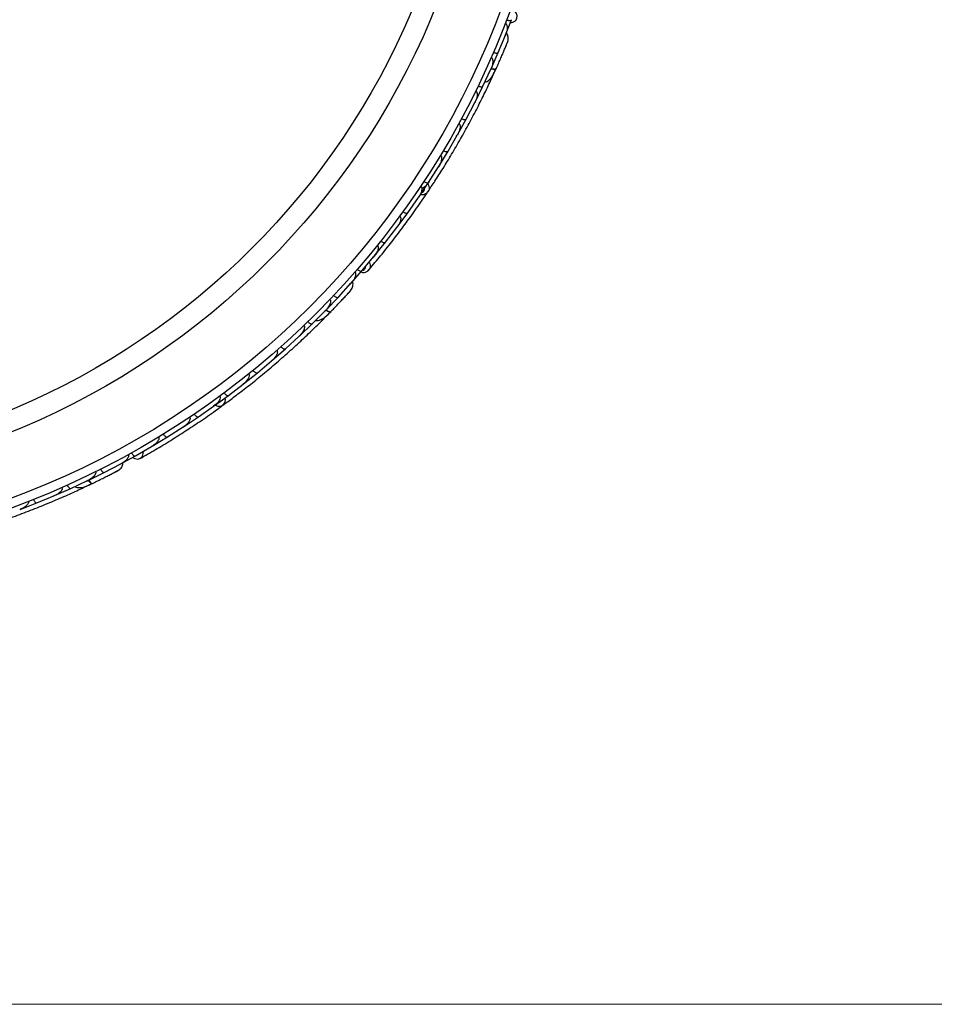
# Model space of a CAD drawing. Header units: millimetres. Extents: x 67.9 to 154, y 110.8 to 178.6.
# Tile 105 of 109: x 139.4 to 144.4, y 114.3 to 119.7. Entities that reach past the tile are written whole.
import ezdxf

# ---------------------------------------------------------------- set-up
doc = ezdxf.new("R2010")
doc.units = ezdxf.units.MM
doc.styles.add('SLDTEXTSTYLE0', font='TXT', dxfattribs={"width": 0.75})
doc.dimstyles.new('SLDDIMSTYLE0', dxfattribs={"dimtxt": 3.5, "dimasz": 3.302, "dimexe": 0, "dimexo": 0.0625, "dimgap": 0.875, "dimtad": 1, "dimdec": 0, "dimlfac": 20, "dimrnd": 1e-09, "dimzin": 12, "dimdsep": 46, "dimtxsty": 'SLDTEXTSTYLE0', "dimsah": 1, "dimcen": 0.09, "dimadec": 0, "dimazin": 3, "dimtfac": 1, "dimtofl": 0, "dimtmove": 0, "dimatfit": 3, "dimfxl": 1, "dimfrac": 2, "dimtolj": 1, "dimtzin": 12, "dimarcsym": 0})

# ---------------------------------------------------------------- blocks, each defined once
blk = doc.blocks.new('_D')
at = {"color": 7, "linetype": 'Continuous', "lineweight": 18, "transparency": 16777216}
for p, q in [((130.226, 141.8453), (153.9517, 141.8453)), ((152.9517, 141.8453), (152.9517, 114.3453)), ((129.4723, 114.3453), (153.9517, 114.3453))]:
    blk.add_line(p, q, dxfattribs=at)
for points in [[(152.9517, 141.8453), (152.4437, 138.5433), (153.4597, 138.5433)], [(152.9517, 114.3453), (153.4597, 117.6473), (152.4437, 117.6473)]]:
    blk.add_solid(points, dxfattribs=at)
at = {"color": 7, "linetype": 'Continuous', "lineweight": 18, "transparency": 16777216, "insert": (148.44, 125.2081), "char_height": 3.5, "attachment_point": 1, "rotation": 90, "style": 'SLDTEXTSTYLE0'}
blk.add_mtext('550', dxfattribs=at)

msp = doc.modelspace()

# ---------------------------------------------------------------- linework, layer by layer
at = {"color": 7, "linetype": 'Continuous', "lineweight": 25}
for p, q in [((142.0047, 119.6334), (142.0407, 119.7256)), ((141.9685, 119.5469), (142.0073, 119.6412)), ((142.0052, 119.636), (142.0074, 119.6414)), ((141.9289, 119.4568), (141.9686, 119.5469)), ((141.8848, 119.3624), (141.9274, 119.4544)), ((141.9247, 119.4486), (141.9274, 119.4544)), ((141.9299, 119.3995), (141.9576, 119.4599)), ((141.8414, 119.2745), (141.8848, 119.3624)), ((141.7934, 119.1826), (141.8398, 119.2723)), ((141.8366, 119.2661), (141.8399, 119.2723)), ((141.7463, 119.097), (141.7934, 119.1826)), ((141.6944, 119.0074), (141.7446, 119.0947)), ((141.741, 119.0884), (141.7446, 119.0947)), ((141.6438, 118.924), (141.6945, 119.0074)), ((141.588, 118.8368), (141.642, 118.9219)), ((141.6379, 118.9155), (141.6419, 118.9217)), ((141.5337, 118.7557), (141.5881, 118.8368)), ((141.4741, 118.6709), (141.5318, 118.7536)), ((141.5275, 118.7474), (141.5317, 118.7534)), ((141.4161, 118.5919), (141.4742, 118.6708)), ((141.3526, 118.5095), (141.4142, 118.5899)), ((141.4096, 118.584), (141.414, 118.5897)), ((141.291, 118.4329), (141.3527, 118.5095)), ((141.2235, 118.3529), (141.2889, 118.4309)), ((141.2844, 118.4256), (141.2887, 118.4307)), ((141.1635, 118.2846), (141.2236, 118.3528)), ((141.0947, 118.2096), (141.1634, 118.285)), ((141.1582, 118.2785), (141.1635, 118.2846)), ((141.1596, 118.2808), (141.1635, 118.2851)), ((141.0266, 118.1384), (141.0947, 118.2096)), ((140.9528, 118.0649), (141.0243, 118.1367)), ((141.0193, 118.0958), (141.0502, 118.1271)), ((141.0199, 118.1322), (141.0244, 118.1368)), ((140.882, 117.9971), (140.9529, 118.0648)), ((140.8055, 117.9272), (140.8798, 117.9956)), ((140.8747, 117.9909), (140.8798, 117.9956)), ((140.732, 117.8628), (140.8055, 117.9271)), ((140.6526, 117.7964), (140.7296, 117.8613)), ((140.724, 117.8566), (140.7296, 117.8612)), ((140.5764, 117.7353), (140.6526, 117.7963)), ((140.4942, 117.6725), (140.574, 117.7339)), ((140.568, 117.7293), (140.5739, 117.7338)), ((140.4155, 117.6148), (140.4943, 117.6724)), ((140.3304, 117.5555), (140.413, 117.6135)), ((140.4068, 117.6091), (140.4128, 117.6133)), ((140.249, 117.5011), (140.3305, 117.5554)), ((140.1611, 117.4454), (140.2464, 117.5)), ((140.2402, 117.496), (140.2462, 117.4998)), ((140.0769, 117.3945), (140.1611, 117.4454)), ((139.9862, 117.3424), (140.0743, 117.3934)), ((140.0683, 117.3899), (140.074, 117.3932)), ((139.8161, 117.2518), (139.9064, 117.2992)), ((139.8994, 117.2948), (139.9862, 117.3423)), ((139.9014, 117.2965), (139.9066, 117.2992)), ((139.7278, 117.2082), (139.8162, 117.2518)), ((139.6334, 117.1644), (139.7251, 117.2074)), ((139.7064, 117.1707), (139.7461, 117.1895)), ((139.7194, 117.2047), (139.7252, 117.2074)), ((139.5436, 117.1249), (139.6334, 117.1643)), ((139.3567, 117.05), (139.4478, 117.0853)), ((139.4478, 117.0854), (139.541, 117.1242)), ((139.5346, 117.1215), (139.541, 117.1242))]:
    msp.add_line(p, q, dxfattribs=at)
at = {"color": 7, "linetype": 'Continuous', "lineweight": 25, "flags": 128}
for points in [[(142.0346, 119.7091), (142.0482, 119.7118), (142.0621, 119.7202), (142.0702, 119.7328), (142.0713, 119.7478), (142.0653, 119.7631), (142.058, 119.7721)], [(141.0889, 118.1668), (141.0886, 118.1666), (141.0884, 118.1664)], [(140.4226, 117.6198), (140.4366, 117.6143), (140.4525, 117.614), (140.4659, 117.6203), (140.4748, 117.6323), (140.478, 117.6483), (140.4768, 117.6592)], [(139.971, 117.3336), (139.9831, 117.327), (139.9991, 117.3244), (140.0134, 117.3289), (140.024, 117.3397), (140.0293, 117.3552), (140.0294, 117.3669)], [(139.796, 117.2136), (139.7957, 117.2135), (139.7954, 117.2134)]]:
    msp.add_lwpolyline(points, dxfattribs=at)
at = {"color": 1, "linetype": 'Continuous', "lineweight": 25, "flags": 128}
for points in [[(141.929, 119.4577), (141.9321, 119.457), (141.9398, 119.4556), (141.9465, 119.4552), (141.9518, 119.4557), (141.9556, 119.4572), (141.9577, 119.4596)], [(141.027, 118.1393), (141.0297, 118.1375), (141.0365, 118.1336), (141.0426, 118.131), (141.0478, 118.1297), (141.0518, 118.1298), (141.0546, 118.1313)], [(139.7285, 117.2089), (139.7304, 117.2063), (139.7354, 117.2003), (139.7403, 117.1957), (139.7447, 117.1927), (139.7485, 117.1915), (139.7517, 117.1919)]]:
    msp.add_lwpolyline(points, dxfattribs=at)
at = {"color": 7, "linetype": 'Continuous', "lineweight": 25}
for radius in [4.575, 4.525, 4.188, 4.075]:
    msp.add_circle((137.7395, 121.3562), radius, dxfattribs=at)
for centre, start, end in [((140.9999, 118.1121), 265.6192, 311.099), ((139.6937, 117.1927), 245.6192, 291.099)]:
    msp.add_arc(centre, 0.0257, start, end, dxfattribs=at)
for points, knots in [([(142.0136, 119.7246), (142.0151, 119.724), (142.019, 119.7227), (142.0254, 119.7213), (142.0322, 119.7209), (142.0376, 119.722), (142.0399, 119.7239), (142.0406, 119.7252), (142.0407, 119.7254), (142.0407, 119.7254)], [0, 0, 0, 0, 0.11528, 0.305681, 0.50129, 0.725661, 0.950196, 0.99347, 1, 1, 1, 1]), ([(142.0066, 119.7062), (142.007, 119.7061), (142.0084, 119.7055), (142.0109, 119.7037), (142.014, 119.6993), (142.0173, 119.6887), (142.0168, 119.6737), (142.0133, 119.6566), (142.0098, 119.6462), (142.0078, 119.6411), (142.0077, 119.641)], [0, 0, 0, 0, 0.016528, 0.060765, 0.123872, 0.2335, 0.524913, 0.758889, 0.996427, 1, 1, 1, 1]), ([(141.9564, 119.4567), (141.9603, 119.4654), (141.9681, 119.4829), (141.98, 119.51), (141.9912, 119.536), (142.0013, 119.5596), (142.0096, 119.5797), (142.0158, 119.5947), (142.0198, 119.6043), (142.0202, 119.6054), (142.0204, 119.606)], [0, 0, 0, 0, 0.125334, 0.250235, 0.375705, 0.501507, 0.627081, 0.752403, 0.878333, 1, 1, 1, 1]), ([(142.0098, 119.5799), (142.0126, 119.5868), (142.0184, 119.6007), (142.0197, 119.6041), (142.0204, 119.6058)], [0, 0, 0, 0, 0.499789, 1, 1, 1, 1]), ([(142.0204, 119.6059), (142.0215, 119.61), (142.0237, 119.6179), (142.0232, 119.63), (142.0201, 119.6407), (142.0167, 119.6487), (142.0133, 119.652), (142.0123, 119.653)], [0, 0, 0, 0, 0.25091, 0.490928, 0.714443, 0.918171, 1, 1, 1, 1]), ([(141.9294, 119.5191), (141.93, 119.5188), (141.9316, 119.518), (141.9342, 119.5156), (141.9371, 119.5104), (141.9397, 119.4976), (141.9369, 119.4779), (141.9314, 119.4621), (141.9278, 119.4542), (141.9278, 119.4541)], [0, 0, 0, 0, 0.027389, 0.072139, 0.141885, 0.269095, 0.620342, 0.996419, 1, 1, 1, 1]), ([(141.9416, 119.5472), (141.9431, 119.5466), (141.9469, 119.5451), (141.9533, 119.5434), (141.9601, 119.5428), (141.9655, 119.5437), (141.9679, 119.5454), (141.9686, 119.5467), (141.9687, 119.5469), (141.9687, 119.5469)], [0, 0, 0, 0, 0.115379, 0.305714, 0.501275, 0.725673, 0.950237, 0.993474, 1, 1, 1, 1]), ([(141.895, 119.3849), (141.8972, 119.3851), (141.9044, 119.3861), (141.9199, 119.3956), (141.9392, 119.4192), (141.9514, 119.4459), (141.9577, 119.4596)], [0, 0, 0, 0, 0.072179, 0.23804, 0.606499, 1, 1, 1, 1]), ([(141.9289, 119.4593), (141.9294, 119.4591), (141.9349, 119.4573), (141.9438, 119.456), (141.9535, 119.4559), (141.9569, 119.458), (141.9577, 119.4595), (141.9577, 119.4596)], [0, 0, 0, 0, 0.031649, 0.346473, 0.661385, 0.976294, 1, 1, 1, 1]), ([(141.5835, 118.7844), (141.5961, 118.8034), (141.6213, 118.8414), (141.6661, 118.9118), (141.7135, 118.9897), (141.7621, 119.0732), (141.8098, 119.1594), (141.8548, 119.2449), (141.896, 119.3272), (141.919, 119.3759), (141.9305, 119.4002)], [0, 0, 0, 0, 0.125106, 0.249728, 0.374674, 0.499875, 0.624989, 0.750289, 0.875176, 1, 1, 1, 1]), ([(141.8446, 119.3366), (141.8454, 119.3361), (141.8472, 119.3351), (141.8498, 119.3319), (141.8524, 119.3259), (141.8538, 119.3105), (141.8491, 119.2917), (141.8429, 119.2773), (141.8402, 119.272), (141.8402, 119.2719)], [0, 0, 0, 0, 0.038857, 0.084812, 0.162938, 0.312696, 0.736905, 0.996415, 1, 1, 1, 1]), ([(141.8578, 119.3638), (141.8593, 119.3632), (141.8631, 119.3615), (141.8693, 119.3596), (141.8761, 119.3586), (141.8816, 119.3593), (141.884, 119.3609), (141.8848, 119.3622), (141.8849, 119.3624), (141.8849, 119.3624)], [0, 0, 0, 0, 0.11561, 0.3057804, 0.5012224, 0.7256982, 0.9503445, 0.9934853, 1, 1, 1, 1]), ([(141.7665, 119.1851), (141.7667, 119.185), (141.7692, 119.1837), (141.7742, 119.1815), (141.7811, 119.1796), (141.7873, 119.1791), (141.7915, 119.1802), (141.7931, 119.1818), (141.7935, 119.1825), (141.7935, 119.1826)], [0, 0, 0, 0, 0.016652, 0.207028, 0.398551, 0.59936, 0.831024, 0.993492, 1, 1, 1, 1]), ([(141.7521, 119.1587), (141.7522, 119.1587), (141.7533, 119.1581), (141.7555, 119.1563), (141.7582, 119.1521), (141.7604, 119.1427), (141.7589, 119.1284), (141.7535, 119.1112), (141.7481, 119.1), (141.745, 119.0944), (141.745, 119.0944)], [0, 0, 0, 0, 0.002835, 0.050977, 0.110337, 0.207812, 0.453185, 0.72164, 0.996415, 1, 1, 1, 1]), ([(141.6522, 118.9854), (141.6525, 118.9852), (141.6534, 118.9846), (141.6553, 118.983), (141.6573, 118.9798), (141.6593, 118.9732), (141.6591, 118.9644), (141.6554, 118.9457), (141.6486, 118.9317), (141.6423, 118.9215), (141.6423, 118.9215)], [0, 0, 0, 0, 0.013073, 0.044023, 0.100225, 0.166357, 0.329721, 0.473923, 0.996413, 1, 1, 1, 1]), ([(141.6677, 119.0111), (141.6679, 119.011), (141.6703, 119.0095), (141.6752, 119.0071), (141.682, 119.0049), (141.6882, 119.0042), (141.6924, 119.0051), (141.6941, 119.0065), (141.6945, 119.0073), (141.6946, 119.0073)], [0, 0, 0, 0, 0.016742, 0.207072, 0.39855, 0.599335, 0.831038, 0.993495, 1, 1, 1, 1]), ([(141.5449, 118.8166), (141.5453, 118.8163), (141.5468, 118.8152), (141.5489, 118.8125), (141.5514, 118.8057), (141.551, 118.7961), (141.5463, 118.7769), (141.5389, 118.7631), (141.5321, 118.7532), (141.5321, 118.7531)], [0, 0, 0, 0, 0.02335, 0.073462, 0.134698, 0.325553, 0.472796, 0.996411, 1, 1, 1, 1]), ([(141.5897, 118.8392), (141.5897, 118.8391), (141.5874, 118.8356), (141.5825, 118.8288), (141.5732, 118.8183), (141.563, 118.8086), (141.5539, 118.8044), (141.5503, 118.8028)], [0, 0, 0, 0, 0.004523, 0.233196, 0.460094, 0.786504, 1, 1, 1, 1]), ([(141.5614, 118.8416), (141.5628, 118.8408), (141.5663, 118.8386), (141.5723, 118.8359), (141.5789, 118.8341), (141.5844, 118.834), (141.587, 118.8353), (141.588, 118.8365), (141.5881, 118.8367), (141.5881, 118.8367)], [0, 0, 0, 0, 0.115812, 0.305837, 0.501174, 0.72572, 0.95044, 0.993495, 1, 1, 1, 1]), ([(141.257, 118.3533), (141.277, 118.377), (141.315, 118.4219), (141.377, 118.4993), (141.4356, 118.5755), (141.4939, 118.6549), (141.5433, 118.7245), (141.5741, 118.7707), (141.5845, 118.7863)], [0, 0, 0, 0, 0.214182, 0.407294, 0.580755, 0.735775, 0.910849, 1, 1, 1, 1]), ([(141.5438, 118.7707), (141.5486, 118.7703), (141.5589, 118.7693), (141.5729, 118.775), (141.5824, 118.7816), (141.5848, 118.7868), (141.585, 118.7874)], [0, 0, 0, 0, 0.294651, 0.633998, 0.954008, 1, 1, 1, 1]), ([(141.43, 118.6524), (141.4306, 118.6519), (141.4319, 118.6509), (141.4337, 118.6483), (141.4355, 118.6433), (141.4357, 118.6359), (141.433, 118.622), (141.4259, 118.6063), (141.4181, 118.5943), (141.4144, 118.5895), (141.4144, 118.5894)], [0, 0, 0, 0, 0.033619, 0.06472, 0.12594, 0.251128, 0.375462, 0.735616, 0.996419, 1, 1, 1, 1]), ([(141.4478, 118.6768), (141.4491, 118.6759), (141.4525, 118.6736), (141.4583, 118.6706), (141.4648, 118.6685), (141.4703, 118.6682), (141.473, 118.6694), (141.474, 118.6705), (141.4742, 118.6707), (141.4742, 118.6707)], [0, 0, 0, 0, 0.1157169, 0.3058088, 0.5011944, 0.7257089, 0.9503963, 0.9934905, 1, 1, 1, 1]), ([(141.3076, 118.4928), (141.3084, 118.4921), (141.3094, 118.4911), (141.311, 118.4886), (141.3127, 118.4839), (141.3125, 118.4761), (141.3092, 118.4622), (141.3013, 118.4467), (141.293, 118.4352), (141.2891, 118.4305), (141.2891, 118.4304)], [0, 0, 0, 0, 0.043992, 0.056542, 0.118212, 0.248584, 0.377912, 0.733921, 0.996423, 1, 1, 1, 1]), ([(141.3266, 118.5166), (141.3267, 118.5165), (141.329, 118.5147), (141.3335, 118.5117), (141.3399, 118.5086), (141.346, 118.5071), (141.3503, 118.5074), (141.3521, 118.5086), (141.3527, 118.5093), (141.3527, 118.5093)], [0, 0, 0, 0, 0.016361, 0.206885, 0.398546, 0.599431, 0.830981, 0.993482, 1, 1, 1, 1]), ([(141.1849, 118.3463), (141.1852, 118.346), (141.1863, 118.345), (141.1881, 118.3424), (141.1895, 118.3373), (141.189, 118.3261), (141.1834, 118.3123), (141.1743, 118.2973), (141.1674, 118.2888), (141.1637, 118.2847), (141.1637, 118.2846)], [0, 0, 0, 0, 0.016528, 0.060765, 0.123872, 0.2335, 0.524913, 0.758889, 0.996427, 1, 1, 1, 1]), ([(141.1978, 118.3611), (141.199, 118.3601), (141.2022, 118.3575), (141.2078, 118.354), (141.214, 118.3514), (141.2195, 118.3505), (141.2223, 118.3515), (141.2233, 118.3525), (141.2235, 118.3527), (141.2235, 118.3527)], [0, 0, 0, 0, 0.11528, 0.305681, 0.50129, 0.725661, 0.950196, 0.99347, 1, 1, 1, 1]), ([(141.2184, 118.347), (141.2213, 118.3461), (141.2296, 118.3434), (141.2432, 118.3459), (141.2551, 118.351), (141.2591, 118.3568), (141.2603, 118.3584)], [0, 0, 0, 0, 0.188113, 0.540672, 0.870811, 1, 1, 1, 1]), ([(141.1636, 118.2473), (141.166, 118.2507), (141.1708, 118.2574), (141.1745, 118.269), (141.1752, 118.2801), (141.1747, 118.2887), (141.1727, 118.2931), (141.1721, 118.2943)], [0, 0, 0, 0, 0.25091, 0.490928, 0.714443, 0.918171, 1, 1, 1, 1]), ([(141.0524, 118.1289), (141.059, 118.1358), (141.0724, 118.1496), (141.0928, 118.171), (141.1123, 118.1916), (141.1298, 118.2104), (141.1445, 118.2263), (141.1555, 118.2383), (141.1624, 118.246), (141.1633, 118.2469), (141.1637, 118.2474)], [0, 0, 0, 0, 0.125334, 0.250235, 0.375705, 0.501507, 0.627081, 0.752403, 0.878333, 1, 1, 1, 1]), ([(141.0695, 118.2191), (141.0707, 118.218), (141.0738, 118.2153), (141.0792, 118.2116), (141.0853, 118.2086), (141.0907, 118.2076), (141.0936, 118.2084), (141.0947, 118.2094), (141.0948, 118.2096), (141.0949, 118.2096)], [0, 0, 0, 0, 0.115379, 0.305714, 0.501275, 0.725673, 0.950237, 0.993474, 1, 1, 1, 1]), ([(141.1447, 118.2265), (141.1497, 118.232), (141.1599, 118.2431), (141.1623, 118.2458), (141.1635, 118.2472)], [0, 0, 0, 0, 0.499789, 1, 1, 1, 1]), ([(141.0484, 118.1968), (141.0488, 118.1963), (141.0501, 118.1951), (141.0517, 118.1919), (141.0527, 118.1861), (141.0507, 118.1732), (141.0413, 118.1556), (141.0308, 118.1426), (141.0247, 118.1364), (141.0246, 118.1363)], [0, 0, 0, 0, 0.027389, 0.072139, 0.141885, 0.269095, 0.620342, 0.996419, 1, 1, 1, 1]), ([(141.0766, 118.1541), (141.0767, 118.1541), (141.0808, 118.1584), (141.0849, 118.1626), (141.0889, 118.1668)], [0, 0, 0, 0, 0.016689, 1, 1, 1, 1]), ([(140.9701, 118.0825), (140.9723, 118.082), (140.9794, 118.0804), (140.9972, 118.0841), (141.0234, 118.0996), (141.044, 118.1205), (141.0547, 118.1313)], [0, 0, 0, 0, 0.072206, 0.238092, 0.606551, 1, 1, 1, 1]), ([(141.0274, 118.1408), (141.0278, 118.1405), (141.0324, 118.1369), (141.0403, 118.1326), (141.0494, 118.1293), (141.0533, 118.13), (141.0545, 118.1312), (141.0546, 118.1313)], [0, 0, 0, 0, 0.031649, 0.346473, 0.661385, 0.976294, 1, 1, 1, 1]), ([(140.4645, 117.6193), (140.4831, 117.633), (140.5202, 117.6602), (140.5882, 117.7123), (140.6618, 117.7711), (140.7389, 117.8352), (140.8159, 117.9024), (140.8898, 117.9697), (140.9587, 118.0351), (140.9975, 118.0737), (141.017, 118.093)], [0, 0, 0, 0, 0.125142, 0.249793, 0.374676, 0.499862, 0.624967, 0.750259, 0.875063, 1, 1, 1, 1]), ([(140.9062, 118.0544), (140.9068, 118.0536), (140.9082, 118.052), (140.9096, 118.0482), (140.91, 118.0416), (140.906, 118.0267), (140.8951, 118.0107), (140.8844, 117.9992), (140.88, 117.9951), (140.88, 117.9951)], [0, 0, 0, 0, 0.038857, 0.084812, 0.162938, 0.312696, 0.736905, 0.996415, 1, 1, 1, 1]), ([(140.928, 118.0754), (140.9292, 118.0743), (140.9321, 118.0714), (140.9374, 118.0675), (140.9434, 118.0643), (140.9488, 118.063), (140.9517, 118.0637), (140.9528, 118.0646), (140.953, 118.0648), (140.953, 118.0648)], [0, 0, 0, 0, 0.11561, 0.3057804, 0.5012224, 0.7256982, 0.9503445, 0.9934853, 1, 1, 1, 1]), ([(140.7811, 117.9387), (140.7812, 117.9386), (140.7831, 117.9365), (140.7871, 117.9327), (140.7929, 117.9286), (140.7985, 117.926), (140.8029, 117.9256), (140.8049, 117.9265), (140.8056, 117.9271), (140.8056, 117.9271)], [0, 0, 0, 0, 0.016652, 0.207028, 0.398551, 0.59936, 0.831024, 0.993492, 1, 1, 1, 1]), ([(140.7585, 117.9188), (140.7586, 117.9188), (140.7594, 117.9178), (140.7609, 117.9154), (140.7619, 117.9105), (140.7608, 117.9009), (140.7545, 117.8881), (140.7436, 117.8737), (140.7347, 117.865), (140.7299, 117.8609), (140.7298, 117.8608)], [0, 0, 0, 0, 0.002835, 0.050977, 0.110337, 0.207812, 0.453185, 0.72164, 0.996415, 1, 1, 1, 1]), ([(140.6054, 117.7901), (140.6056, 117.7899), (140.6063, 117.789), (140.6074, 117.7868), (140.6083, 117.7831), (140.6078, 117.7763), (140.6047, 117.768), (140.5948, 117.7518), (140.5837, 117.7409), (140.5742, 117.7335), (140.5742, 117.7335)], [0, 0, 0, 0, 0.013073, 0.044023, 0.100225, 0.166357, 0.329721, 0.473923, 0.996413, 1, 1, 1, 1]), ([(140.6287, 117.809), (140.6289, 117.8088), (140.6306, 117.8066), (140.6344, 117.8027), (140.64, 117.7983), (140.6456, 117.7955), (140.6499, 117.7949), (140.652, 117.7957), (140.6527, 117.7963), (140.6527, 117.7963)], [0, 0, 0, 0, 0.0167419, 0.2070718, 0.3985504, 0.5993354, 0.8310375, 0.9934948, 1, 1, 1, 1]), ([(140.4468, 117.6682), (140.4471, 117.6678), (140.4481, 117.6663), (140.4491, 117.6631), (140.4492, 117.6557), (140.4455, 117.6469), (140.4346, 117.6305), (140.4229, 117.62), (140.4131, 117.613), (140.4131, 117.613)], [0, 0, 0, 0, 0.02335, 0.073462, 0.134698, 0.325553, 0.472796, 0.996411, 1, 1, 1, 1]), ([(140.4709, 117.6861), (140.4719, 117.6849), (140.4745, 117.6816), (140.4792, 117.677), (140.4847, 117.6731), (140.4898, 117.6711), (140.4928, 117.6714), (140.4941, 117.6722), (140.4943, 117.6723), (140.4943, 117.6724)], [0, 0, 0, 0, 0.1158119, 0.3058371, 0.5011744, 0.7257197, 0.95044, 0.9934949, 1, 1, 1, 1]), ([(140.0125, 117.3283), (140.0393, 117.3436), (140.0901, 117.3727), (140.1749, 117.424), (140.2561, 117.4755), (140.3383, 117.5301), (140.4058, 117.5767), (140.4478, 117.6074), (140.46, 117.6163)], [0, 0, 0, 0, 0.2180556, 0.4147202, 0.5912036, 0.7489875, 0.9272426, 1, 1, 1, 1]), ([(140.3077, 117.5701), (140.3086, 117.5688), (140.311, 117.5654), (140.3155, 117.5606), (140.3209, 117.5565), (140.326, 117.5543), (140.3289, 117.5545), (140.3302, 117.5552), (140.3304, 117.5553), (140.3305, 117.5553)], [0, 0, 0, 0, 0.115717, 0.305809, 0.501194, 0.725709, 0.950396, 0.993491, 1, 1, 1, 1]), ([(140.2827, 117.5532), (140.2831, 117.5525), (140.2839, 117.5511), (140.2847, 117.5481), (140.2848, 117.5428), (140.2823, 117.5358), (140.2751, 117.5236), (140.263, 117.5113), (140.2516, 117.5027), (140.2465, 117.4995), (140.2465, 117.4994)], [0, 0, 0, 0, 0.033619, 0.06472, 0.12594, 0.251128, 0.375462, 0.735616, 0.996419, 1, 1, 1, 1]), ([(140.139, 117.461), (140.1392, 117.4608), (140.1406, 117.4584), (140.1439, 117.454), (140.1489, 117.449), (140.154, 117.4454), (140.1582, 117.4442), (140.1603, 117.4448), (140.1611, 117.4452), (140.1611, 117.4452)], [0, 0, 0, 0, 0.0163611, 0.206885, 0.3985455, 0.5994314, 0.8309806, 0.9934816, 1, 1, 1, 1]), ([(140.113, 117.4451), (140.1136, 117.4441), (140.1142, 117.4429), (140.1148, 117.44), (140.1148, 117.435), (140.112, 117.4278), (140.1041, 117.4158), (140.0914, 117.404), (140.0796, 117.396), (140.0744, 117.3929), (140.0743, 117.3928)], [0, 0, 0, 0, 0.043992, 0.056542, 0.118212, 0.248584, 0.377912, 0.733921, 0.996423, 1, 1, 1, 1]), ([(139.9477, 117.3494), (139.9479, 117.3491), (139.9486, 117.3477), (139.9493, 117.3447), (139.9489, 117.3394), (139.9446, 117.3291), (139.9346, 117.318), (139.9209, 117.307), (139.9116, 117.3014), (139.9067, 117.2987), (139.9066, 117.2987)], [0, 0, 0, 0, 0.016528, 0.060765, 0.123872, 0.2335, 0.524913, 0.758889, 0.996427, 1, 1, 1, 1]), ([(139.9649, 117.3589), (139.9657, 117.3576), (139.9678, 117.354), (139.9718, 117.3488), (139.9768, 117.3442), (139.9816, 117.3416), (139.9846, 117.3415), (139.9859, 117.3421), (139.9861, 117.3422), (139.9862, 117.3422)], [0, 0, 0, 0, 0.11528, 0.305681, 0.50129, 0.725661, 0.950196, 0.99347, 1, 1, 1, 1]), ([(139.8938, 117.2637), (139.8972, 117.2661), (139.904, 117.2707), (139.9114, 117.2803), (139.9159, 117.2905), (139.9184, 117.2988), (139.918, 117.3036), (139.9178, 117.3049)], [0, 0, 0, 0, 0.25091, 0.490928, 0.714443, 0.918171, 1, 1, 1, 1]), ([(139.7682, 117.2556), (139.7685, 117.255), (139.7693, 117.2534), (139.7697, 117.2499), (139.7686, 117.2441), (139.7623, 117.2326), (139.7475, 117.2193), (139.7331, 117.2107), (139.7253, 117.207), (139.7252, 117.2069)], [0, 0, 0, 0, 0.027389, 0.072139, 0.141885, 0.269095, 0.620342, 0.996419, 1, 1, 1, 1]), ([(139.7488, 117.1905), (139.7574, 117.1947), (139.7746, 117.203), (139.8012, 117.2161), (139.8265, 117.2289), (139.8494, 117.2405), (139.8687, 117.2505), (139.8831, 117.258), (139.8922, 117.2628), (139.8933, 117.2634), (139.8939, 117.2637)], [0, 0, 0, 0, 0.125334, 0.250235, 0.375705, 0.501507, 0.627081, 0.752403, 0.878333, 1, 1, 1, 1]), ([(139.7957, 117.2693), (139.7964, 117.268), (139.7984, 117.2643), (139.8022, 117.259), (139.807, 117.2541), (139.8117, 117.2513), (139.8147, 117.2511), (139.816, 117.2516), (139.8163, 117.2517), (139.8163, 117.2517)], [0, 0, 0, 0, 0.1153787, 0.305714, 0.5012752, 0.7256734, 0.9502371, 0.9934744, 1, 1, 1, 1]), ([(139.8689, 117.2506), (139.8755, 117.2541), (139.8888, 117.261), (139.8921, 117.2627), (139.8937, 117.2636)], [0, 0, 0, 0, 0.499789, 1, 1, 1, 1]), ([(139.6136, 117.1827), (139.6143, 117.1813), (139.6161, 117.1776), (139.6197, 117.1721), (139.6243, 117.167), (139.6289, 117.164), (139.6318, 117.1637), (139.6332, 117.1641), (139.6334, 117.1642), (139.6335, 117.1642)], [0, 0, 0, 0, 0.11561, 0.30578, 0.501222, 0.725698, 0.950344, 0.993485, 1, 1, 1, 1]), ([(139.6556, 117.175), (139.6575, 117.1738), (139.6636, 117.1699), (139.6816, 117.1672), (139.7115, 117.1728), (139.738, 117.1854), (139.7517, 117.1919)], [0, 0, 0, 0, 0.072206, 0.238092, 0.606551, 1, 1, 1, 1]), ([(139.7294, 117.2102), (139.7297, 117.2097), (139.7327, 117.2048), (139.7387, 117.198), (139.7461, 117.1918), (139.7501, 117.1912), (139.7516, 117.1919), (139.7517, 117.1919)], [0, 0, 0, 0, 0.031649, 0.346473, 0.661385, 0.976294, 1, 1, 1, 1]), ([(139.7802, 117.2058), (139.7803, 117.2059), (139.7856, 117.2084), (139.7909, 117.2111), (139.796, 117.2136)], [0, 0, 0, 0, 0.017404, 1, 1, 1, 1]), ([(139.0221, 116.9126), (139.0442, 116.9191), (139.0883, 116.932), (139.1701, 116.9578), (139.2594, 116.9878), (139.3537, 117.0217), (139.4491, 117.0585), (139.5416, 117.0964), (139.6287, 117.1343), (139.6784, 117.1573), (139.7032, 117.1688)], [0, 0, 0, 0, 0.125142, 0.249793, 0.374676, 0.499862, 0.624967, 0.750259, 0.875063, 1, 1, 1, 1]), ([(139.5859, 117.1704), (139.5863, 117.1695), (139.587, 117.1675), (139.587, 117.1635), (139.5851, 117.1571), (139.5762, 117.1445), (139.5606, 117.1331), (139.5466, 117.1261), (139.5411, 117.1237), (139.541, 117.1237)], [0, 0, 0, 0, 0.0388574, 0.084812, 0.162938, 0.3126958, 0.7369051, 0.9964149, 1, 1, 1, 1]), ([(139.4008, 117.0935), (139.4008, 117.0935), (139.4013, 117.0923), (139.4019, 117.0896), (139.4012, 117.0846), (139.3968, 117.076), (139.3865, 117.066), (139.3714, 117.0563), (139.36, 117.0511), (139.3541, 117.0489), (139.354, 117.0489)], [0, 0, 0, 0, 0.002835, 0.050977, 0.110337, 0.207812, 0.453185, 0.72164, 0.996415, 1, 1, 1, 1]), ([(139.4288, 117.1046), (139.4289, 117.1043), (139.43, 117.1017), (139.4324, 117.0968), (139.4364, 117.091), (139.4409, 117.0866), (139.4448, 117.0847), (139.447, 117.0849), (139.4478, 117.0852), (139.4478, 117.0852)], [0, 0, 0, 0, 0.016652, 0.207028, 0.398551, 0.59936, 0.831024, 0.993492, 1, 1, 1, 1])]:
    msp.add_open_spline(points, degree=3, knots=knots, dxfattribs=at)
at = {"color": 1, "linetype": 'Continuous', "lineweight": 25}
for points, knots in [([(141.5503, 118.7804), (141.5509, 118.7805), (141.5545, 118.781), (141.5587, 118.7841), (141.563, 118.7893), (141.5653, 118.795), (141.5647, 118.7997), (141.5645, 118.8016)], [0, 0, 0, 0, 0.062801, 0.349435, 0.528957, 0.815908, 1, 1, 1, 1]), ([(141.5827, 118.8294), (141.5829, 118.8292), (141.5866, 118.8248), (141.59, 118.8145), (141.5912, 118.8007), (141.5887, 118.7914), (141.5856, 118.7877), (141.5853, 118.7874)], [0, 0, 0, 0, 0.017039, 0.332952, 0.648908, 0.964832, 1, 1, 1, 1]), ([(141.2266, 118.3558), (141.2285, 118.3562), (141.2332, 118.3571), (141.238, 118.3612), (141.2414, 118.3671), (141.243, 118.3718), (141.2424, 118.3752), (141.2423, 118.3756)], [0, 0, 0, 0, 0.19791, 0.488846, 0.670978, 0.961866, 1, 1, 1, 1]), ([(141.2633, 118.4003), (141.2644, 118.3982), (141.2682, 118.3913), (141.2697, 118.3789), (141.267, 118.3675), (141.264, 118.3607), (141.2618, 118.359), (141.2618, 118.3589)], [0, 0, 0, 0, 0.144873, 0.468632, 0.792459, 0.995214, 1, 1, 1, 1])]:
    msp.add_open_spline(points, degree=3, knots=knots, dxfattribs=at)

# ---------------------------------------------------------------- dimensions: what is measured, and where the dimension line sits
at = {"color": 7, "linetype": 'Continuous', "lineweight": 18}
dim = msp.add_linear_dim(base=(152.9517, 114.3453), p1=(129.226, 141.8453), p2=(128.4723, 114.3453), angle=90, dimstyle='SLDDIMSTYLE0', dxfattribs=at)
dim.commit()
dim.dimension.update_dxf_attribs({"geometry": '_D', "text_midpoint": (152.9517, 129.0873), "dimtype": 160})

doc.saveas('drawing.dxf')
